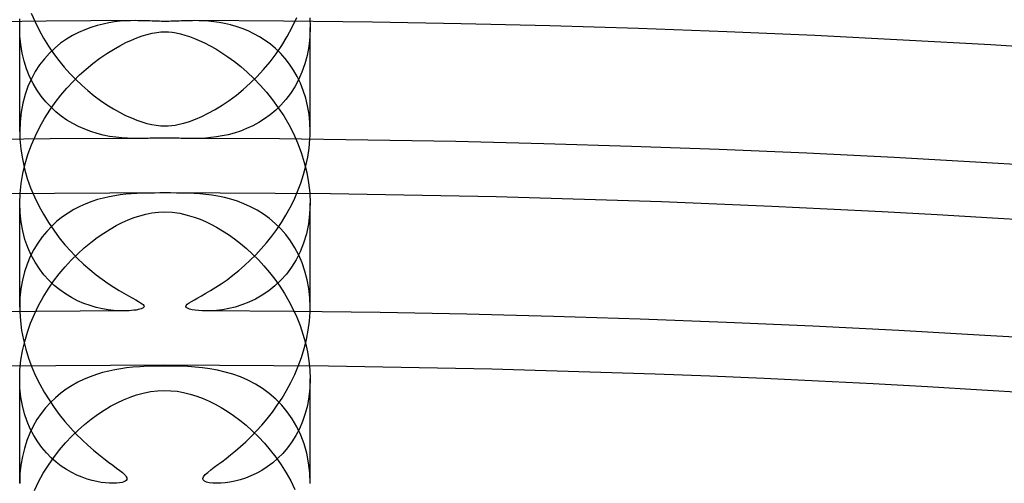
# Model space of a CAD drawing. Header units: millimetres. Extents: x -258 to 258, y -258 to 258.
# Tile 53 of 63: x -2 to 12, y 184 to 190. Entities that reach past the tile are written whole.
import ezdxf

# ---------------------------------------------------------------- set-up
doc = ezdxf.new("R2010")
doc.units = ezdxf.units.MM
doc.layers.add('HIDDEN', color=7, linetype='Continuous')
doc.layers.add('THICK', color=7, linetype='Continuous')

msp = doc.modelspace()

# ---------------------------------------------------------------- linework, layer by layer
at = {"layer": 'HIDDEN'}
for p, q in [((-2, 190.159), (-1.996, 190.276)), ((1.995, 190.289), (2, 190.158)), ((-1.996, 190.037), (-2, 190.159)), ((-2, 188.724), (-2, 190.157)), ((-1.019, 190.157), (-1.103, 190.125)), ((-0.935, 190.182), (-1.019, 190.157)), ((-0.852, 190.203), (-0.935, 190.182)), ((-0.771, 190.219), (-0.852, 190.203)), ((-0.693, 190.231), (-0.771, 190.219)), ((-0.617, 190.24), (-0.693, 190.231)), ((-0.544, 190.246), (-0.617, 190.24)), ((-0.474, 190.249), (-0.544, 190.246)), ((-0.407, 190.25), (-0.474, 190.249)), ((-0.371, 190.249), (-0.407, 190.25)), ((-0.336, 190.249), (-0.371, 190.249)), ((-0.302, 190.248), (-0.336, 190.249)), ((-0.269, 190.247), (-0.302, 190.248)), ((-0.237, 190.246), (-0.269, 190.247)), ((-0.206, 190.245), (-0.237, 190.246)), ((-0.176, 190.243), (-0.206, 190.245)), ((-0.148, 190.242), (-0.176, 190.243)), ((-0.122, 190.241), (-0.148, 190.242)), ((-0.097, 190.24), (-0.122, 190.241)), ((-0.073, 190.24), (-0.097, 190.24)), ((-0.048, 190.239), (-0.073, 190.24)), ((-0.024, 190.239), (-0.048, 190.239)), ((0, 190.239), (-0.024, 190.239)), ((0.026, 190.239), (0, 190.239)), ((0.053, 190.239), (0.026, 190.239)), ((0.08, 190.24), (0.053, 190.239)), ((0.108, 190.241), (0.08, 190.24)), ((0.137, 190.242), (0.108, 190.241)), ((0.167, 190.243), (0.137, 190.242)), ((0.198, 190.244), (0.167, 190.243)), ((0.229, 190.245), (0.198, 190.244)), ((0.261, 190.247), (0.229, 190.245)), ((0.291, 190.248), (0.261, 190.247)), ((0.321, 190.248), (0.291, 190.248)), ((0.351, 190.249), (0.321, 190.248)), ((0.379, 190.249), (0.351, 190.249)), ((0.407, 190.25), (0.379, 190.249)), ((0.467, 190.249), (0.407, 190.25)), ((0.532, 190.246), (0.467, 190.249)), ((0.6, 190.242), (0.532, 190.246)), ((0.672, 190.234), (0.6, 190.242)), ((0.746, 190.224), (0.672, 190.234)), ((0.823, 190.21), (0.746, 190.224)), ((0.902, 190.191), (0.823, 190.21)), ((0.982, 190.169), (0.902, 190.191)), ((1.063, 190.141), (0.982, 190.169)), ((1.145, 190.108), (1.063, 190.141)), ((2, 190.158), (1.995, 190.024)), ((2, 188.724), (2, 190.157)), ((-1.984, 189.919), (-1.996, 190.037)), ((-1.272, 190.045), (-1.355, 189.994)), ((-1.188, 190.088), (-1.272, 190.045)), ((-1.103, 190.125), (-1.188, 190.088)), ((-0.461, 189.982), (-0.387, 190.012)), ((-0.387, 190.012), (-0.314, 190.039)), ((-0.314, 190.039), (-0.243, 190.06)), ((-0.243, 190.06), (-0.175, 190.077)), ((-0.175, 190.077), (-0.112, 190.088)), ((-0.112, 190.088), (-0.055, 190.094)), ((-0.055, 190.094), (0, 190.096)), ((0, 190.096), (0.049, 190.095)), ((0.049, 190.095), (0.099, 190.09)), ((0.099, 190.09), (0.153, 190.081)), ((0.153, 190.081), (0.213, 190.068)), ((0.213, 190.068), (0.276, 190.051)), ((0.276, 190.051), (0.341, 190.03)), ((0.341, 190.03), (0.407, 190.005)), ((0.407, 190.005), (0.474, 189.976)), ((1.226, 190.069), (1.145, 190.108)), ((1.304, 190.026), (1.226, 190.069)), ((1.381, 189.977), (1.304, 190.026)), ((1.995, 190.024), (1.981, 189.894)), ((-1.965, 189.803), (-1.984, 189.919)), ((-1.515, 189.872), (-1.589, 189.802)), ((-1.437, 189.937), (-1.515, 189.872)), ((-1.355, 189.994), (-1.437, 189.937)), ((-0.71, 189.854), (-0.622, 189.903)), ((-0.622, 189.903), (-0.539, 189.946)), ((-0.539, 189.946), (-0.461, 189.982)), ((0.474, 189.976), (0.546, 189.942)), ((0.546, 189.942), (0.622, 189.903)), ((0.622, 189.903), (0.701, 189.859)), ((1.454, 189.923), (1.381, 189.977)), ((1.525, 189.864), (1.454, 189.923)), ((1.981, 189.894), (1.958, 189.77)), ((-1.938, 189.691), (-1.965, 189.803)), ((-1.589, 189.802), (-1.66, 189.724)), ((-0.991, 189.66), (-0.896, 189.732)), ((-0.896, 189.732), (-0.801, 189.796)), ((-0.801, 189.796), (-0.71, 189.854)), ((0.701, 189.859), (0.784, 189.808)), ((0.784, 189.808), (0.869, 189.75)), ((0.869, 189.75), (0.957, 189.686)), ((1.592, 189.799), (1.525, 189.864)), ((1.656, 189.728), (1.592, 189.799)), ((1.958, 189.77), (1.926, 189.652)), ((-1.904, 189.584), (-1.938, 189.691)), ((-1.725, 189.639), (-1.785, 189.547)), ((-1.66, 189.724), (-1.725, 189.639)), ((-1.084, 189.583), (-0.991, 189.66)), ((0.957, 189.686), (1.046, 189.616)), ((1.046, 189.616), (1.135, 189.538)), ((1.716, 189.651), (1.656, 189.728)), ((1.771, 189.569), (1.716, 189.651)), ((1.926, 189.652), (1.887, 189.54)), ((-1.863, 189.482), (-1.904, 189.584)), ((-1.815, 189.385), (-1.863, 189.482)), ((-1.785, 189.547), (-1.839, 189.448)), ((-1.264, 189.413), (-1.176, 189.501)), ((-1.176, 189.501), (-1.084, 189.583)), ((1.135, 189.538), (1.225, 189.452)), ((1.822, 189.481), (1.771, 189.569)), ((1.867, 189.387), (1.822, 189.481)), ((1.887, 189.54), (1.841, 189.435)), ((-1.886, 189.342), (-1.926, 189.23)), ((-1.839, 189.448), (-1.886, 189.342)), ((-1.762, 189.295), (-1.815, 189.385)), ((-1.35, 189.321), (-1.264, 189.413)), ((1.225, 189.452), (1.314, 189.36)), ((1.314, 189.36), (1.401, 189.262)), ((1.788, 189.337), (1.73, 189.246)), ((1.841, 189.435), (1.788, 189.337)), ((1.906, 189.288), (1.867, 189.387)), ((-1.926, 189.23), (-1.958, 189.111)), ((-1.704, 189.21), (-1.762, 189.295)), ((-1.641, 189.132), (-1.704, 189.21)), ((-1.512, 189.121), (-1.433, 189.224)), ((-1.433, 189.224), (-1.35, 189.321)), ((1.401, 189.262), (1.483, 189.159)), ((1.73, 189.246), (1.666, 189.163)), ((1.939, 189.183), (1.906, 189.288)), ((-1.958, 189.111), (-1.981, 188.987)), ((-1.573, 189.06), (-1.641, 189.132)), ((-1.587, 189.014), (-1.512, 189.121)), ((-1.502, 188.994), (-1.573, 189.06)), ((1.483, 189.159), (1.562, 189.05)), ((1.599, 189.086), (1.527, 189.016)), ((1.666, 189.163), (1.599, 189.086)), ((1.966, 189.074), (1.939, 189.183)), ((1.985, 188.961), (1.966, 189.074)), ((-1.981, 188.987), (-1.995, 188.857)), ((-1.658, 188.901), (-1.587, 189.014)), ((-1.427, 188.934), (-1.502, 188.994)), ((-1.349, 188.879), (-1.427, 188.934)), ((1.452, 188.953), (1.374, 188.896)), ((1.527, 189.016), (1.452, 188.953)), ((1.562, 189.05), (1.637, 188.936)), ((1.637, 188.936), (1.706, 188.817)), ((1.996, 188.844), (1.985, 188.961)), ((-1.995, 188.857), (-2, 188.724)), ((-1.784, 188.662), (-1.724, 188.784)), ((-1.724, 188.784), (-1.658, 188.901)), ((-1.269, 188.831), (-1.349, 188.879)), ((-1.188, 188.789), (-1.269, 188.831)), ((-1.104, 188.752), (-1.188, 188.789)), ((1.21, 188.8), (1.125, 188.761)), ((1.293, 188.845), (1.21, 188.8)), ((1.374, 188.896), (1.293, 188.845)), ((1.706, 188.817), (1.77, 188.692)), ((2, 188.724), (1.996, 188.844)), ((-2, 188.724), (-2, 188.706)), ((-2, 188.706), (-2, 188.688)), ((-2, 188.688), (-1.999, 188.67)), ((-1.999, 188.67), (-1.999, 188.651)), ((-1.999, 188.651), (-1.998, 188.633)), ((-1.838, 188.536), (-1.784, 188.662)), ((-1.02, 188.721), (-1.104, 188.752)), ((-0.935, 188.694), (-1.02, 188.721)), ((-0.849, 188.673), (-0.935, 188.694)), ((-0.763, 188.655), (-0.849, 188.673)), ((-0.677, 188.643), (-0.763, 188.655)), ((0.712, 188.647), (0.635, 188.638)), ((0.791, 188.661), (0.712, 188.647)), ((0.872, 188.678), (0.791, 188.661)), ((0.955, 188.7), (0.872, 188.678)), ((1.04, 188.728), (0.955, 188.7)), ((1.125, 188.761), (1.04, 188.728)), ((1.77, 188.692), (1.827, 188.564)), ((1.998, 188.633), (1.999, 188.651)), ((1.999, 188.669), (2, 188.688)), ((1.999, 188.651), (1.999, 188.669)), ((2, 188.706), (2, 188.724)), ((2, 188.688), (2, 188.706)), ((-1.998, 188.633), (-1.997, 188.614)), ((-1.886, 188.407), (-1.838, 188.536)), ((-0.594, 188.634), (-0.677, 188.643)), ((-0.513, 188.628), (-0.594, 188.634)), ((-0.436, 188.625), (-0.513, 188.628)), ((-0.363, 188.625), (-0.436, 188.625)), ((0.425, 188.625), (0.363, 188.625)), ((0.492, 188.627), (0.425, 188.625)), ((0.562, 188.631), (0.492, 188.627)), ((0.635, 188.638), (0.562, 188.631)), ((1.827, 188.564), (1.877, 188.431)), ((1.997, 188.614), (1.998, 188.633)), ((-1.926, 188.275), (-1.886, 188.407)), ((1.877, 188.431), (1.92, 188.295)), ((-1.958, 188.141), (-1.926, 188.275)), ((1.92, 188.295), (1.954, 188.156)), ((-1.981, 188.005), (-1.958, 188.141)), ((1.954, 188.156), (1.98, 188.016)), ((-1.995, 187.869), (-1.981, 188.005)), ((1.98, 188.016), (1.995, 187.875)), ((-2, 187.734), (-1.995, 187.869)), ((-0.689, 187.837), (-0.766, 187.823)), ((-0.614, 187.848), (-0.689, 187.837)), ((-0.54, 187.857), (-0.614, 187.848)), ((-0.464, 187.863), (-0.54, 187.857)), ((-0.385, 187.868), (-0.464, 187.863)), ((-0.304, 187.872), (-0.385, 187.868)), ((-0.222, 187.873), (-0.304, 187.872)), ((-0.144, 187.874), (-0.222, 187.873)), ((-0.071, 187.875), (-0.144, 187.874)), ((0, 187.875), (-0.071, 187.875)), ((0.078, 187.875), (0, 187.875)), ((0.158, 187.874), (0.078, 187.875)), ((0.24, 187.873), (0.158, 187.874)), ((0.321, 187.871), (0.24, 187.873)), ((0.402, 187.867), (0.321, 187.871)), ((0.482, 187.862), (0.402, 187.867)), ((0.562, 187.855), (0.482, 187.862)), ((0.645, 187.844), (0.562, 187.855)), ((0.731, 187.83), (0.645, 187.844)), ((1.995, 187.875), (2, 187.734)), ((-1.995, 187.603), (-2, 187.734)), ((-2, 186.301), (-2, 187.734)), ((-1.089, 187.726), (-1.171, 187.689)), ((-1.007, 187.757), (-1.089, 187.726)), ((-0.926, 187.783), (-1.007, 187.757)), ((-0.845, 187.805), (-0.926, 187.783)), ((-0.766, 187.823), (-0.845, 187.805)), ((0.819, 187.811), (0.731, 187.83)), ((0.908, 187.788), (0.819, 187.811)), ((0.998, 187.76), (0.908, 187.788)), ((1.089, 187.726), (0.998, 187.76)), ((1.179, 187.685), (1.089, 187.726)), ((2, 187.734), (1.994, 187.589)), ((2, 186.301), (2, 187.734)), ((-1.981, 187.474), (-1.995, 187.603)), ((-1.333, 187.598), (-1.412, 187.544)), ((-1.253, 187.647), (-1.333, 187.598)), ((-1.171, 187.689), (-1.253, 187.647)), ((-0.425, 187.535), (-0.344, 187.561)), ((-0.344, 187.561), (-0.263, 187.583)), ((-0.263, 187.583), (-0.178, 187.6)), ((-0.178, 187.6), (-0.09, 187.611)), ((-0.09, 187.611), (0, 187.615)), ((0, 187.615), (0.1, 187.61)), ((0.1, 187.61), (0.205, 187.595)), ((0.205, 187.595), (0.309, 187.571)), ((0.309, 187.571), (0.404, 187.542)), ((1.269, 187.637), (1.179, 187.685)), ((1.356, 187.583), (1.269, 187.637)), ((1.44, 187.523), (1.356, 187.583)), ((1.994, 187.589), (1.977, 187.448)), ((-1.958, 187.351), (-1.981, 187.474)), ((-1.487, 187.484), (-1.559, 187.418)), ((-1.412, 187.544), (-1.487, 187.484)), ((-0.671, 187.425), (-0.588, 187.466)), ((-0.588, 187.466), (-0.506, 187.503)), ((-0.506, 187.503), (-0.425, 187.535)), ((0.404, 187.542), (0.484, 187.512)), ((0.484, 187.512), (0.558, 187.48)), ((0.558, 187.48), (0.634, 187.444)), ((0.634, 187.444), (0.712, 187.402)), ((1.52, 187.455), (1.44, 187.523)), ((1.595, 187.382), (1.52, 187.455)), ((1.977, 187.448), (1.949, 187.313)), ((-1.927, 187.234), (-1.958, 187.351)), ((-1.627, 187.346), (-1.691, 187.268)), ((-1.559, 187.418), (-1.627, 187.346)), ((-0.931, 187.262), (-0.843, 187.322)), ((-0.843, 187.322), (-0.756, 187.377)), ((-0.756, 187.377), (-0.671, 187.425)), ((0.712, 187.402), (0.793, 187.354)), ((0.793, 187.354), (0.874, 187.301)), ((0.874, 187.301), (0.957, 187.243)), ((1.666, 187.301), (1.595, 187.382)), ((1.731, 187.214), (1.666, 187.301)), ((1.949, 187.313), (1.911, 187.185)), ((-1.887, 187.122), (-1.927, 187.234)), ((-1.751, 187.184), (-1.806, 187.094)), ((-1.691, 187.268), (-1.751, 187.184)), ((-1.111, 187.12), (-1.021, 187.194)), ((-1.021, 187.194), (-0.931, 187.262)), ((0.957, 187.243), (1.041, 187.178)), ((1.041, 187.178), (1.125, 187.108)), ((1.791, 187.12), (1.731, 187.214)), ((1.911, 187.185), (1.863, 187.065)), ((-1.841, 187.018), (-1.887, 187.122)), ((-1.806, 187.094), (-1.854, 186.997)), ((-1.289, 186.951), (-1.201, 187.038)), ((-1.201, 187.038), (-1.111, 187.12)), ((1.125, 187.108), (1.207, 187.032)), ((1.207, 187.032), (1.287, 186.953)), ((1.844, 187.019), (1.791, 187.12)), ((1.863, 187.065), (1.807, 186.954)), ((1.89, 186.912), (1.844, 187.019)), ((-1.897, 186.894), (-1.933, 186.786)), ((-1.854, 186.997), (-1.897, 186.894)), ((-1.788, 186.92), (-1.841, 187.018)), ((-1.729, 186.83), (-1.788, 186.92)), ((-1.374, 186.858), (-1.289, 186.951)), ((1.287, 186.953), (1.365, 186.869)), ((1.807, 186.954), (1.744, 186.851)), ((1.929, 186.799), (1.89, 186.912)), ((-1.933, 186.786), (-1.962, 186.671)), ((-1.666, 186.747), (-1.729, 186.83)), ((-1.533, 186.658), (-1.456, 186.761)), ((-1.456, 186.761), (-1.374, 186.858)), ((1.365, 186.869), (1.44, 186.78)), ((1.44, 186.78), (1.512, 186.688)), ((1.674, 186.757), (1.598, 186.671)), ((1.744, 186.851), (1.674, 186.757)), ((1.96, 186.68), (1.929, 186.799)), ((-1.962, 186.671), (-1.983, 186.552)), ((-1.597, 186.671), (-1.666, 186.747)), ((-1.607, 186.551), (-1.533, 186.658)), ((-1.525, 186.601), (-1.597, 186.671)), ((1.512, 186.688), (1.581, 186.591)), ((1.598, 186.671), (1.516, 186.594)), ((1.982, 186.557), (1.96, 186.68)), ((-1.983, 186.552), (-1.996, 186.428)), ((-1.676, 186.44), (-1.607, 186.551)), ((-1.449, 186.539), (-1.525, 186.601)), ((-1.37, 186.483), (-1.449, 186.539)), ((-1.288, 186.433), (-1.37, 186.483)), ((1.431, 186.525), (1.341, 186.465)), ((1.516, 186.594), (1.431, 186.525)), ((1.581, 186.591), (1.646, 186.49)), ((1.646, 186.49), (1.707, 186.385)), ((1.996, 186.43), (1.982, 186.557)), ((-1.996, 186.428), (-2, 186.301)), ((-1.739, 186.325), (-1.676, 186.44)), ((-1.204, 186.39), (-1.288, 186.433)), ((-1.118, 186.353), (-1.204, 186.39)), ((-1.031, 186.322), (-1.118, 186.353)), ((1.155, 186.368), (1.061, 186.332)), ((1.249, 186.412), (1.155, 186.368)), ((1.341, 186.465), (1.249, 186.412)), ((1.707, 186.385), (1.764, 186.276)), ((2, 186.3), (1.996, 186.43)), ((-2, 186.301), (-2, 186.29)), ((-2, 186.29), (-2, 186.28)), ((-2, 186.28), (-2, 186.27)), ((-2, 186.27), (-2, 186.26)), ((-2, 186.26), (-1.999, 186.25)), ((-1.999, 186.25), (-1.999, 186.239)), ((-1.849, 186.082), (-1.797, 186.205)), ((-1.797, 186.205), (-1.739, 186.325)), ((-0.945, 186.297), (-1.031, 186.322)), ((-0.861, 186.278), (-0.945, 186.297)), ((-0.781, 186.264), (-0.861, 186.278)), ((-0.704, 186.255), (-0.781, 186.264)), ((-0.633, 186.25), (-0.704, 186.255)), ((-0.567, 186.249), (-0.633, 186.25)), ((0.637, 186.251), (0.567, 186.249)), ((0.713, 186.256), (0.637, 186.251)), ((0.794, 186.266), (0.713, 186.256)), ((0.88, 186.282), (0.794, 186.266)), ((0.969, 186.303), (0.88, 186.282)), ((1.061, 186.332), (0.969, 186.303)), ((1.764, 186.276), (1.815, 186.164)), ((1.999, 186.249), (2, 186.26)), ((1.999, 186.239), (1.999, 186.249)), ((2, 186.29), (2, 186.3)), ((2, 186.28), (2, 186.29)), ((2, 186.27), (2, 186.28)), ((2, 186.26), (2, 186.27)), ((-1.894, 185.956), (-1.849, 186.082)), ((1.815, 186.164), (1.862, 186.048)), ((-1.931, 185.828), (-1.894, 185.956)), ((1.862, 186.048), (1.902, 185.929)), ((-1.961, 185.699), (-1.931, 185.828)), ((1.902, 185.929), (1.937, 185.808)), ((1.937, 185.808), (1.964, 185.684)), ((-1.983, 185.569), (-1.961, 185.699)), ((1.964, 185.684), (1.984, 185.56)), ((-1.996, 185.439), (-1.983, 185.569)), ((1.984, 185.56), (1.996, 185.436)), ((-2, 185.312), (-1.996, 185.439)), ((-0.859, 185.399), (-0.943, 185.374)), ((-0.774, 185.421), (-0.859, 185.399)), ((-0.691, 185.438), (-0.774, 185.421)), ((-0.609, 185.452), (-0.691, 185.438)), ((-0.529, 185.463), (-0.609, 185.452)), ((-0.443, 185.473), (-0.529, 185.463)), ((-0.344, 185.48), (-0.443, 185.473)), ((-0.234, 185.486), (-0.344, 185.48)), ((-0.117, 185.489), (-0.234, 185.486)), ((0, 185.49), (-0.117, 185.489)), ((0.072, 185.49), (0, 185.49)), ((0.147, 185.489), (0.072, 185.49)), ((0.229, 185.486), (0.147, 185.489)), ((0.318, 185.482), (0.229, 185.486)), ((0.415, 185.475), (0.318, 185.482)), ((0.516, 185.465), (0.415, 185.475)), ((0.619, 185.451), (0.516, 185.465)), ((0.723, 185.432), (0.619, 185.451)), ((0.829, 185.407), (0.723, 185.432)), ((0.935, 185.376), (0.829, 185.407)), ((1.996, 185.436), (2, 185.312)), ((-1.996, 185.185), (-2, 185.312)), ((-2, 183.877), (-2, 185.312)), ((-1.197, 185.267), (-1.279, 185.221)), ((-1.114, 185.308), (-1.197, 185.267)), ((-1.029, 185.343), (-1.114, 185.308)), ((-0.943, 185.374), (-1.029, 185.343)), ((1.04, 185.339), (0.935, 185.376)), ((1.144, 185.293), (1.04, 185.339)), ((1.247, 185.24), (1.144, 185.293)), ((2, 185.312), (1.996, 185.187)), ((2, 183.877), (2, 185.312)), ((-1.982, 185.062), (-1.996, 185.185)), ((-1.358, 185.171), (-1.434, 185.115)), ((-1.279, 185.221), (-1.358, 185.171)), ((-0.297, 185.117), (-0.2, 185.137)), ((-0.2, 185.137), (-0.101, 185.149)), ((-0.101, 185.149), (0, 185.153)), ((0, 185.153), (0.082, 185.15)), ((0.082, 185.15), (0.168, 185.142)), ((0.168, 185.142), (0.258, 185.126)), ((0.258, 185.126), (0.349, 185.104)), ((1.345, 185.18), (1.247, 185.24)), ((1.438, 185.111), (1.345, 185.18)), ((1.996, 185.187), (1.983, 185.065)), ((-1.961, 184.944), (-1.982, 185.062)), ((-1.577, 184.986), (-1.643, 184.913)), ((-1.507, 185.053), (-1.577, 184.986)), ((-1.434, 185.115), (-1.507, 185.053)), ((-0.657, 184.984), (-0.568, 185.026)), ((-0.568, 185.026), (-0.479, 185.062)), ((-0.479, 185.062), (-0.39, 185.092)), ((-0.39, 185.092), (-0.297, 185.117)), ((0.349, 185.104), (0.439, 185.076)), ((0.439, 185.076), (0.526, 185.043)), ((0.526, 185.043), (0.61, 185.007)), ((0.61, 185.007), (0.692, 184.966)), ((1.526, 185.035), (1.438, 185.111)), ((1.609, 184.952), (1.526, 185.035)), ((1.983, 185.065), (1.962, 184.947)), ((-1.932, 184.832), (-1.961, 184.944)), ((-1.643, 184.913), (-1.704, 184.835)), ((-0.927, 184.823), (-0.837, 184.882)), ((-0.837, 184.882), (-0.747, 184.936)), ((-0.747, 184.936), (-0.657, 184.984)), ((0.692, 184.966), (0.776, 184.92)), ((0.776, 184.92), (0.86, 184.868)), ((0.86, 184.868), (0.946, 184.809)), ((1.686, 184.86), (1.609, 184.952)), ((1.755, 184.76), (1.686, 184.86)), ((1.962, 184.947), (1.933, 184.834)), ((-1.896, 184.726), (-1.932, 184.832)), ((-1.854, 184.626), (-1.896, 184.726)), ((-1.762, 184.751), (-1.814, 184.661)), ((-1.704, 184.835), (-1.762, 184.751)), ((-1.107, 184.685), (-1.017, 184.757)), ((-1.017, 184.757), (-0.927, 184.823)), ((0.946, 184.809), (1.032, 184.745)), ((1.032, 184.745), (1.118, 184.675)), ((1.818, 184.653), (1.755, 184.76)), ((1.897, 184.727), (1.854, 184.626)), ((1.933, 184.834), (1.897, 184.727)), ((-1.814, 184.661), (-1.861, 184.565)), ((-1.805, 184.533), (-1.854, 184.626)), ((-1.283, 184.522), (-1.195, 184.606)), ((-1.195, 184.606), (-1.107, 184.685)), ((1.118, 184.675), (1.204, 184.598)), ((1.204, 184.598), (1.289, 184.515)), ((1.854, 184.626), (1.804, 184.532)), ((1.872, 184.538), (1.818, 184.653)), ((-1.901, 184.463), (-1.936, 184.355)), ((-1.861, 184.565), (-1.901, 184.463)), ((-1.752, 184.447), (-1.805, 184.533)), ((-1.694, 184.367), (-1.752, 184.447)), ((-1.368, 184.431), (-1.283, 184.522)), ((1.289, 184.515), (1.372, 184.426)), ((1.749, 184.443), (1.689, 184.361)), ((1.804, 184.532), (1.749, 184.443)), ((1.918, 184.416), (1.872, 184.538)), ((-1.936, 184.355), (-1.963, 184.243)), ((-1.632, 184.294), (-1.694, 184.367)), ((-1.53, 184.231), (-1.451, 184.334)), ((-1.451, 184.334), (-1.368, 184.431)), ((1.372, 184.426), (1.452, 184.332)), ((1.452, 184.332), (1.529, 184.232)), ((1.689, 184.361), (1.625, 184.286)), ((1.953, 184.288), (1.918, 184.416)), ((-1.963, 184.243), (-1.983, 184.125)), ((-1.566, 184.227), (-1.632, 184.294)), ((-1.605, 184.124), (-1.53, 184.231)), ((-1.498, 184.166), (-1.566, 184.227)), ((1.556, 184.218), (1.485, 184.156)), ((1.529, 184.232), (1.602, 184.128)), ((1.625, 184.286), (1.556, 184.218)), ((1.979, 184.154), (1.953, 184.288)), ((-1.983, 184.125), (-1.996, 184.004)), ((-1.675, 184.012), (-1.605, 184.124)), ((-1.427, 184.112), (-1.498, 184.166)), ((-1.355, 184.065), (-1.427, 184.112)), ((-1.283, 184.023), (-1.355, 184.065)), ((1.335, 184.052), (1.258, 184.011)), ((1.41, 184.1), (1.335, 184.052)), ((1.485, 184.156), (1.41, 184.1)), ((1.602, 184.128), (1.67, 184.02)), ((1.995, 184.016), (1.979, 184.154)), ((-1.996, 184.004), (-2, 183.879)), ((-1.739, 183.896), (-1.675, 184.012)), ((-1.211, 183.988), (-1.283, 184.023)), ((-1.14, 183.958), (-1.211, 183.988)), ((-1.071, 183.933), (-1.14, 183.958)), ((-1.003, 183.914), (-1.071, 183.933)), ((-0.938, 183.898), (-1.003, 183.914)), ((0.964, 183.904), (0.896, 183.89)), ((1.035, 183.922), (0.964, 183.904)), ((1.108, 183.946), (1.035, 183.922)), ((1.183, 183.975), (1.108, 183.946)), ((1.258, 184.011), (1.183, 183.975)), ((1.67, 184.02), (1.733, 183.906)), ((1.733, 183.906), (1.792, 183.789)), ((2, 183.876), (1.995, 184.016)), ((-2, 183.879), (-2, 183.876)), ((-2, 183.876), (-2, 183.874)), ((-2, 183.874), (-2, 183.871)), ((-1.797, 183.776), (-1.739, 183.896)), ((-0.876, 183.887), (-0.938, 183.898)), ((-0.818, 183.879), (-0.876, 183.887)), ((-0.763, 183.875), (-0.818, 183.879)), ((-0.712, 183.874), (-0.763, 183.875)), ((0.77, 183.875), (0.712, 183.874)), ((0.832, 183.881), (0.77, 183.875)), ((0.896, 183.89), (0.832, 183.881)), ((2, 183.874), (2, 183.876)), ((2, 183.872), (2, 183.874))]:
    msp.add_line(p, q, dxfattribs=at)
for radius, start, end in [(211.625, 90.35527, 179.64473), (211.625, 0.35529, 89.64475), (209.25, 90.34301, 179.65699), (209.25, 0.34297, 89.65701), (206.875, 90.32903, 179.67097), (206.875, 0.32905, 89.67099), (204.5, 90.31305, 179.68696), (204.5, 0.31306, 89.68692), (202.125, 90.29465, 179.70535), (202.125, 0.29467, 89.70531), (199.75, 90.27328, 179.72672), (199.75, 0.2733, 89.72674), (197.375, 90.24796, 179.75204), (197.375, 0.24798, 89.75201), (195, 90.21725, 179.78275), (195, 0.21727, 89.78277), (192.625, 90.17811, 179.82189), (192.625, 0.17813, 89.82191), (190.25, 90.12248, 179.87752), (190.25, 0.12244, 89.87754), (187.875, 0, 180.00002), (185.5, 0, 180.00002)]:
    msp.add_arc((0, 0), radius, start, end, dxfattribs=at)
at = {"layer": 'THICK'}
for p, q in [((-1.84, 190.352), (-1.789, 190.233)), ((1.753, 190.159), (1.815, 190.291)), ((-1.789, 190.233), (-1.732, 190.118)), ((1.685, 190.032), (1.753, 190.159)), ((-1.732, 190.118), (-1.671, 190.007)), ((-1.671, 190.007), (-1.605, 189.9)), ((1.611, 189.909), (1.685, 190.032)), ((-1.605, 189.9), (-1.536, 189.798)), ((1.532, 189.793), (1.611, 189.909)), ((-1.536, 189.798), (-1.463, 189.701)), ((1.448, 189.681), (1.532, 189.793)), ((-1.463, 189.701), (-1.388, 189.609)), ((-1.388, 189.609), (-1.31, 189.521)), ((1.359, 189.576), (1.448, 189.681)), ((-1.31, 189.521), (-1.229, 189.438)), ((1.175, 189.386), (1.268, 189.477)), ((1.268, 189.477), (1.359, 189.576)), ((-1.229, 189.438), (-1.146, 189.359)), ((-1.146, 189.359), (-1.062, 189.285)), ((1.08, 189.3), (1.175, 189.386)), ((-1.062, 189.285), (-0.975, 189.215)), ((-0.975, 189.215), (-0.887, 189.15)), ((0.887, 189.15), (0.984, 189.222)), ((0.984, 189.222), (1.08, 189.3)), ((-0.887, 189.15), (-0.798, 189.09)), ((-0.798, 189.09), (-0.709, 189.035)), ((0.693, 189.025), (0.789, 189.084)), ((0.789, 189.084), (0.887, 189.15)), ((-0.709, 189.035), (-0.623, 188.986)), ((-0.623, 188.986), (-0.541, 188.944)), ((-0.541, 188.944), (-0.462, 188.909)), ((0.421, 188.891), (0.507, 188.929)), ((0.507, 188.929), (0.598, 188.973)), ((0.598, 188.973), (0.693, 189.025)), ((-0.462, 188.909), (-0.388, 188.879)), ((-0.388, 188.879), (-0.317, 188.854)), ((-0.317, 188.854), (-0.249, 188.834)), ((-0.249, 188.834), (-0.182, 188.818)), ((-0.182, 188.818), (-0.118, 188.807)), ((-0.118, 188.807), (-0.058, 188.8)), ((-0.058, 188.8), (0, 188.798)), ((0, 188.798), (0.046, 188.8)), ((0.046, 188.8), (0.094, 188.804)), ((0.094, 188.804), (0.142, 188.81)), ((0.142, 188.81), (0.198, 188.821)), ((0.198, 188.821), (0.263, 188.837)), ((0.263, 188.837), (0.339, 188.861)), ((0.339, 188.861), (0.421, 188.891)), ((-1.997, 188.614), (-1.984, 188.479)), ((-0.327, 188.625), (-0.363, 188.625)), ((-0.293, 188.625), (-0.327, 188.625)), ((-0.261, 188.626), (-0.293, 188.625)), ((-0.231, 188.627), (-0.261, 188.626)), ((-0.203, 188.628), (-0.231, 188.627)), ((-0.176, 188.628), (-0.203, 188.628)), ((-0.152, 188.629), (-0.176, 188.628)), ((-0.129, 188.63), (-0.152, 188.629)), ((-0.107, 188.63), (-0.129, 188.63)), ((-0.085, 188.631), (-0.107, 188.63)), ((-0.064, 188.631), (-0.085, 188.631)), ((-0.042, 188.631), (-0.064, 188.631)), ((-0.021, 188.631), (-0.042, 188.631)), ((0, 188.631), (-0.021, 188.631)), ((0.023, 188.631), (0, 188.631)), ((0.047, 188.631), (0.023, 188.631)), ((0.071, 188.631), (0.047, 188.631)), ((0.095, 188.63), (0.071, 188.631)), ((0.12, 188.63), (0.095, 188.63)), ((0.145, 188.629), (0.12, 188.63)), ((0.171, 188.629), (0.145, 188.629)), ((0.198, 188.628), (0.171, 188.629)), ((0.224, 188.627), (0.198, 188.628)), ((0.251, 188.626), (0.224, 188.627)), ((0.279, 188.626), (0.251, 188.626)), ((0.306, 188.625), (0.279, 188.626)), ((0.334, 188.625), (0.306, 188.625)), ((0.363, 188.625), (0.334, 188.625)), ((1.986, 188.492), (1.997, 188.614)), ((-1.984, 188.479), (-1.963, 188.343)), ((1.968, 188.369), (1.986, 188.492)), ((-1.963, 188.343), (-1.933, 188.209)), ((1.91, 188.127), (1.942, 188.247)), ((1.942, 188.247), (1.968, 188.369)), ((-1.933, 188.209), (-1.895, 188.076)), ((1.872, 188.009), (1.91, 188.127)), ((-1.895, 188.076), (-1.849, 187.946)), ((1.828, 187.894), (1.872, 188.009)), ((-1.849, 187.946), (-1.796, 187.821)), ((1.779, 187.782), (1.828, 187.894)), ((-1.796, 187.821), (-1.738, 187.699)), ((-1.738, 187.699), (-1.674, 187.581)), ((1.725, 187.673), (1.779, 187.782)), ((-1.674, 187.581), (-1.605, 187.468)), ((1.605, 187.468), (1.667, 187.569)), ((1.667, 187.569), (1.725, 187.673)), ((-1.605, 187.468), (-1.532, 187.36)), ((1.54, 187.371), (1.605, 187.468)), ((-1.532, 187.36), (-1.456, 187.257)), ((1.472, 187.278), (1.54, 187.371)), ((-1.456, 187.257), (-1.376, 187.159)), ((-1.376, 187.159), (-1.293, 187.066)), ((1.328, 187.104), (1.401, 187.189)), ((1.401, 187.189), (1.472, 187.278)), ((-1.293, 187.066), (-1.208, 186.978)), ((1.175, 186.947), (1.252, 187.024)), ((1.252, 187.024), (1.328, 187.104)), ((-1.208, 186.978), (-1.12, 186.895)), ((-1.12, 186.895), (-1.033, 186.818)), ((1.097, 186.874), (1.175, 186.947)), ((-1.033, 186.818), (-0.947, 186.748)), ((-0.947, 186.748), (-0.863, 186.685)), ((0.937, 186.741), (1.017, 186.805)), ((1.017, 186.805), (1.097, 186.874)), ((-0.863, 186.685), (-0.782, 186.628)), ((-0.782, 186.628), (-0.705, 186.578)), ((0.701, 186.575), (0.777, 186.624)), ((0.777, 186.624), (0.856, 186.68)), ((0.856, 186.68), (0.937, 186.741)), ((-0.705, 186.578), (-0.632, 186.533)), ((-0.632, 186.533), (-0.565, 186.493)), ((-0.565, 186.493), (-0.503, 186.458)), ((0.505, 186.458), (0.564, 186.492)), ((0.564, 186.492), (0.63, 186.531)), ((0.63, 186.531), (0.701, 186.575)), ((-0.503, 186.458), (-0.449, 186.428)), ((-0.449, 186.428), (-0.402, 186.402)), ((-0.402, 186.402), (-0.364, 186.381)), ((-0.364, 186.381), (-0.335, 186.363)), ((-0.335, 186.363), (-0.314, 186.348)), ((-0.314, 186.348), (-0.299, 186.336)), ((0.291, 186.326), (0.308, 186.343)), ((0.308, 186.343), (0.333, 186.361)), ((0.333, 186.361), (0.365, 186.381)), ((0.365, 186.381), (0.406, 186.404)), ((0.406, 186.404), (0.452, 186.429)), ((0.452, 186.429), (0.505, 186.458)), ((-1.999, 186.239), (-1.991, 186.111)), ((-0.528, 186.25), (-0.567, 186.249)), ((-0.492, 186.252), (-0.528, 186.25)), ((-0.458, 186.254), (-0.492, 186.252)), ((-0.426, 186.258), (-0.458, 186.254)), ((-0.397, 186.262), (-0.426, 186.258)), ((-0.37, 186.267), (-0.397, 186.262)), ((-0.346, 186.273), (-0.37, 186.267)), ((-0.326, 186.279), (-0.346, 186.273)), ((-0.31, 186.286), (-0.326, 186.279)), ((-0.297, 186.294), (-0.31, 186.286)), ((-0.299, 186.336), (-0.29, 186.324)), ((-0.289, 186.303), (-0.297, 186.294)), ((-0.29, 186.324), (-0.287, 186.313)), ((-0.287, 186.313), (-0.289, 186.303)), ((0.287, 186.31), (0.291, 186.326)), ((0.294, 186.296), (0.287, 186.31)), ((0.312, 186.285), (0.294, 186.296)), ((0.34, 186.274), (0.312, 186.285)), ((0.375, 186.266), (0.34, 186.274)), ((0.417, 186.259), (0.375, 186.266)), ((0.463, 186.254), (0.417, 186.259)), ((0.513, 186.25), (0.463, 186.254)), ((0.567, 186.249), (0.513, 186.25)), ((1.991, 186.11), (1.999, 186.239)), ((-1.991, 186.111), (-1.974, 185.981)), ((1.974, 185.982), (1.991, 186.11)), ((-1.974, 185.981), (-1.949, 185.852)), ((1.95, 185.855), (1.974, 185.982)), ((-1.949, 185.852), (-1.917, 185.724)), ((1.919, 185.73), (1.95, 185.855)), ((-1.917, 185.724), (-1.878, 185.598)), ((1.881, 185.607), (1.919, 185.73)), ((-1.878, 185.598), (-1.832, 185.476)), ((1.837, 185.488), (1.881, 185.607)), ((-1.832, 185.476), (-1.781, 185.356)), ((1.788, 185.373), (1.837, 185.488)), ((-1.781, 185.356), (-1.724, 185.241)), ((1.676, 185.153), (1.734, 185.261)), ((1.734, 185.261), (1.788, 185.373)), ((-1.724, 185.241), (-1.662, 185.129)), ((-1.662, 185.129), (-1.596, 185.022)), ((1.614, 185.049), (1.676, 185.153)), ((-1.596, 185.022), (-1.527, 184.919)), ((1.548, 184.949), (1.614, 185.049)), ((-1.527, 184.919), (-1.454, 184.82)), ((1.409, 184.763), (1.48, 184.854)), ((1.48, 184.854), (1.548, 184.949)), ((-1.454, 184.82), (-1.379, 184.726)), ((-1.379, 184.726), (-1.301, 184.636)), ((1.337, 184.677), (1.409, 184.763)), ((-1.301, 184.636), (-1.221, 184.552)), ((1.188, 184.518), (1.263, 184.595)), ((1.263, 184.595), (1.337, 184.677)), ((-1.221, 184.552), (-1.141, 184.472)), ((-1.141, 184.472), (-1.062, 184.399)), ((1.041, 184.38), (1.113, 184.446)), ((1.113, 184.446), (1.188, 184.518)), ((-1.062, 184.399), (-0.985, 184.332)), ((-0.985, 184.332), (-0.911, 184.271)), ((0.904, 184.265), (0.971, 184.32)), ((0.971, 184.32), (1.041, 184.38)), ((-0.911, 184.271), (-0.841, 184.216)), ((-0.841, 184.216), (-0.777, 184.167)), ((0.73, 184.132), (0.783, 184.171)), ((0.783, 184.171), (0.842, 184.216)), ((0.842, 184.216), (0.904, 184.265)), ((-0.777, 184.167), (-0.717, 184.122)), ((-0.717, 184.122), (-0.665, 184.083)), ((-0.665, 184.083), (-0.62, 184.049)), ((-0.62, 184.049), (-0.586, 184.021)), ((0.59, 184.024), (0.632, 184.058)), ((0.632, 184.058), (0.679, 184.094)), ((0.679, 184.094), (0.73, 184.132)), ((-0.586, 184.021), (-0.561, 183.998)), ((-0.546, 183.903), (-0.565, 183.894)), ((-0.561, 183.998), (-0.544, 183.98)), ((-0.534, 183.913), (-0.546, 183.903)), ((-0.544, 183.98), (-0.532, 183.964)), ((-0.526, 183.924), (-0.534, 183.913)), ((-0.532, 183.964), (-0.525, 183.95)), ((-0.523, 183.936), (-0.526, 183.924)), ((-0.525, 183.95), (-0.523, 183.936)), ((0.523, 183.941), (0.533, 183.965)), ((0.528, 183.92), (0.523, 183.941)), ((0.546, 183.903), (0.528, 183.92)), ((0.533, 183.965), (0.556, 183.993)), ((0.574, 183.891), (0.546, 183.903)), ((0.556, 183.993), (0.59, 184.024)), ((-0.666, 183.875), (-0.712, 183.874)), ((-0.624, 183.88), (-0.666, 183.875)), ((-0.59, 183.886), (-0.624, 183.88)), ((-0.565, 183.894), (-0.59, 183.886)), ((0.612, 183.882), (0.574, 183.891)), ((0.659, 183.876), (0.612, 183.882)), ((0.712, 183.874), (0.659, 183.876))]:
    msp.add_line(p, q, dxfattribs=at)
for radius, start, end in [(215, 0.53297, 89.46702), (211, 90.37481, 179.62519), (211, 0.37483, 89.62515), (207.625, 0, 180.00002), (205.25, 0, 180.00002), (202.875, 0, 180.00002), (200.5, 0, 180.00002), (198.125, 0, 180.00002), (195.75, 0, 180.00002), (193.375, 0, 180.00002), (191, 0, 180.00002), (188.625, 90.11022, 179.88978), (188.625, 0.11024, 89.88974), (186.25, 90.17456, 179.82544), (186.25, 0.17458, 89.82546)]:
    msp.add_arc((0, 0), radius, start, end, dxfattribs=at)

doc.saveas('drawing.dxf')
